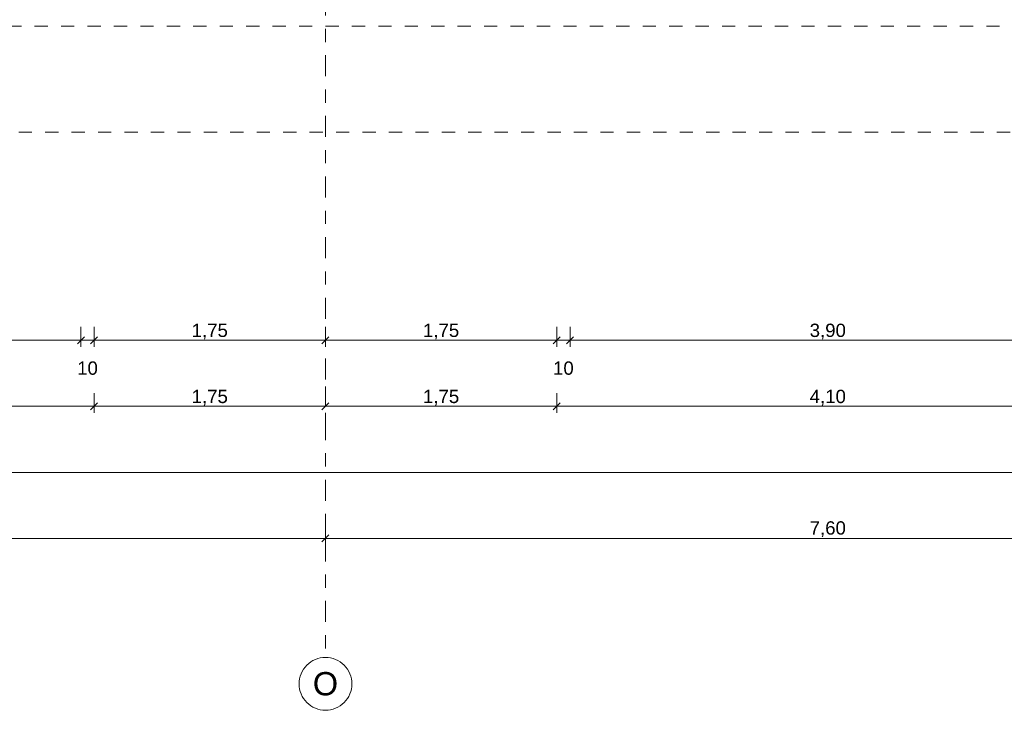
# Model space of a CAD drawing. Header units: metres. Extents: x -273 to 6, y -183 to 13.
# Tile 119 of 256: x -116.93 to -109.49, y -46.57 to -41.35. Entities that reach past the tile are written whole.
import ezdxf

# ---------------------------------------------------------------- set-up
doc = ezdxf.new("R2010")
doc.units = ezdxf.units.M
doc.header["$LTSCALE"] = 0.05
doc.header["$PDMODE"] = 1
doc.header["$PDSIZE"] = -2
doc.linetypes.add('ISO-03 Gestrichelt mit Abstand-3', pattern=[1.524, 0.6096, -0.9144])
doc.linetypes.add('Linienart-53', pattern=[5.291531, 3.175, -1.058062, 0.352704, -0.705764])
doc.layers.get('0').update_dxf_attribs({"lineweight": 25})
doc.layers.add('70 -71 Achsen- 1 Gebäudeachsen', color=7, linetype='Linienart-53', lineweight=18)
doc.layers.add('Keine', color=7, linetype='Continuous', lineweight=9)
doc.layers.add('70 -72 Beschriftung- 1 Beschriftung allgemein', color=7, linetype='Continuous', lineweight=9, true_color=0xff6633)
doc.layers.add('70 -76 Bemaßung- 2 Allgemein', color=7, linetype='Continuous', lineweight=5, true_color=0x6666cc)
doc.styles.add('Arial', font='arial.ttf')
doc.dimstyles.new('k+k_klein', dxfattribs={"dimtxt": 0.100689, "dimasz": 0.05302, "dimexe": 0.05, "dimexo": 0.15, "dimgap": 0.005, "dimtad": 1, "dimdec": 3, "dimtxsty": 'Arial', "dimblk": 'VW_SLASH-2', "dimblk1": 'VW_SLASH-2', "dimblk2": 'VW_SLASH-2', "dimcen": 0, "dimdle": 0.025, "dimadec": 3, "dimazin": 0, "dimtfac": 0.75, "dimtdec": 3, "dimtix": 1, "dimtmove": 0, "dimatfit": 0, "dimldrblk": 'VW_FILLEDARROW', "dimfxl": 0.1, "dimfxlon": 1, "dimfrac": 2, "dimtolj": 1, "dimarcsym": 0})

# ---------------------------------------------------------------- blocks, each defined once
blk = doc.blocks.new('_Achsen (3D)')
at = {"layer": '70 -71 Achsen- 1 Gebäudeachsen', "transparency": 33554687}
blk.add_line((-114.621, 3.8), (-114.621, -46.172), dxfattribs=at)
at = {"color": 255, "transparency": 33554687}
blk.add_wipeout([(-114.621, -46.172), (-114.6014, -46.173), (-114.582, -46.1759), (-114.5629, -46.1807), (-114.5445, -46.1873), (-114.5267, -46.1957), (-114.5099, -46.2057), (-114.4941, -46.2174), (-114.4796, -46.2306), (-114.4664, -46.2452), (-114.4547, -46.2609), (-114.4446, -46.2778), (-114.4362, -46.2955), (-114.4296, -46.314), (-114.4248, -46.333), (-114.422, -46.3524), (-114.421, -46.372), (-114.422, -46.3916), (-114.4248, -46.4111), (-114.4296, -46.4301), (-114.4362, -46.4486), (-114.4446, -46.4663), (-114.4547, -46.4832), (-114.4664, -46.4989), (-114.4796, -46.5135), (-114.4941, -46.5266), (-114.5099, -46.5383), (-114.5267, -46.5484), (-114.5445, -46.5568), (-114.5629, -46.5634), (-114.582, -46.5682), (-114.6014, -46.5711), (-114.621, -46.572), (-114.6406, -46.5711), (-114.66, -46.5682), (-114.6791, -46.5634), (-114.6975, -46.5568), (-114.7153, -46.5484), (-114.7321, -46.5383), (-114.7479, -46.5266), (-114.7624, -46.5135), (-114.7756, -46.4989), (-114.7873, -46.4832), (-114.7974, -46.4663), (-114.8058, -46.4486), (-114.8124, -46.4301), (-114.8172, -46.4111), (-114.82, -46.3916), (-114.821, -46.372), (-114.82, -46.3524), (-114.8172, -46.333), (-114.8124, -46.314), (-114.8058, -46.2955), (-114.7974, -46.2778), (-114.7873, -46.2609), (-114.7756, -46.2452), (-114.7624, -46.2306), (-114.7479, -46.2174), (-114.7321, -46.2057), (-114.7153, -46.1957), (-114.6975, -46.1873), (-114.6791, -46.1807), (-114.66, -46.1759), (-114.6406, -46.173)], dxfattribs=at).dxf.layer = 'Keine'
at = {"layer": 'Keine', "transparency": 33554687, "flags": 128}
blk.add_lwpolyline([(-114.621, -46.172), (-114.6014, -46.173), (-114.582, -46.1759), (-114.5629, -46.1807), (-114.5445, -46.1873), (-114.5267, -46.1957), (-114.5099, -46.2057), (-114.4941, -46.2174), (-114.4796, -46.2306), (-114.4664, -46.2452), (-114.4547, -46.2609), (-114.4446, -46.2778), (-114.4362, -46.2955), (-114.4296, -46.314), (-114.4248, -46.333), (-114.422, -46.3524), (-114.421, -46.372), (-114.422, -46.3916), (-114.4248, -46.4111), (-114.4296, -46.4301), (-114.4362, -46.4486), (-114.4446, -46.4663), (-114.4547, -46.4832), (-114.4664, -46.4989), (-114.4796, -46.5135), (-114.4941, -46.5266), (-114.5099, -46.5383), (-114.5267, -46.5484), (-114.5445, -46.5568), (-114.5629, -46.5634), (-114.582, -46.5682), (-114.6014, -46.5711), (-114.621, -46.572), (-114.6406, -46.5711), (-114.66, -46.5682), (-114.6791, -46.5634), (-114.6975, -46.5568), (-114.7153, -46.5484), (-114.7321, -46.5383), (-114.7479, -46.5266), (-114.7624, -46.5135), (-114.7756, -46.4989), (-114.7873, -46.4832), (-114.7974, -46.4663), (-114.8058, -46.4486), (-114.8124, -46.4301), (-114.8172, -46.4111), (-114.82, -46.3916), (-114.821, -46.372), (-114.82, -46.3524), (-114.8172, -46.333), (-114.8124, -46.314), (-114.8058, -46.2955), (-114.7974, -46.2778), (-114.7873, -46.2609), (-114.7756, -46.2452), (-114.7624, -46.2306), (-114.7479, -46.2174), (-114.7321, -46.2057), (-114.7153, -46.1957), (-114.6975, -46.1873), (-114.6791, -46.1807), (-114.66, -46.1759), (-114.6406, -46.173)], close=True, dxfattribs=at)
at = {"layer": 'Keine', "transparency": 33554687, "insert": (-114.621, -46.372), "char_height": 0.1762, "attachment_point": 5, "line_spacing_factor": 0.970891, "style": 'Arial'}
blk.add_mtext('O', dxfattribs=at)
blk = doc.blocks.new('Gruppe-2490')
at = {"layer": 'Keine', "color": 7, "linetype": 'ISO-03 Gestrichelt mit Abstand-3', "lineweight": 9, "flags": 128}
blk.add_lwpolyline([(-106.641, -41.397), (-106.641, -42.197), (-142.131, -42.197), (-142.131, -41.397)], close=True, dxfattribs=at)
blk.add_lwpolyline([(-106.641, -41.397), (-106.641, -42.197), (-142.131, -42.197), (-142.131, -41.397)], close=True, dxfattribs=at)
blk = doc.blocks.new('_FU_2D LP5 (2D)')
at = {"layer": '70 -72 Beschriftung- 1 Beschriftung allgemein', "color": 7}
blk.add_blockref('Gruppe-2490', (0, 0), dxfattribs=at)
blk = doc.blocks.new('VW_SLASH-2')
at = {"color": 0, "linetype": 'ByBlock', "lineweight": -2, "transparency": 16777216}
blk.add_line((0.47, 0), (-1, 0), dxfattribs=at)
at = {"color": 0, "lineweight": 5, "transparency": 16777216, "flags": 128}
blk.add_lwpolyline([(0.5, 0.5), (-0.5, -0.5)], dxfattribs=at)
blk = doc.blocks.new('*D2824')
at = {"layer": '70 -76 Bemaßung- 2 Allgemein', "color": 0, "lineweight": -2}
for p, q in [((-122.221, -45.172), (-122.221, -45.322)), ((-114.621, -45.172), (-114.621, -45.322)), ((-114.674, -45.272), (-122.168, -45.272))]:
    blk.add_line(p, q, dxfattribs=at)
at = {"layer": 'Defpoints', "color": 0}
for p in [(-122.221, -42.294), (-114.621, -42.294), (-122.221, -45.272)]:
    blk.add_point(p, dxfattribs=at)
at = {"layer": '70 -76 Bemaßung- 2 Allgemein', "color": 0, "lineweight": -2, "xscale": 0.05302001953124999, "yscale": 0.05302001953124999, "zscale": 0.05302001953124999, "rotation": 180}
blk.add_blockref('VW_SLASH-2', (-122.221, -45.272), dxfattribs=at)
at = {"layer": '70 -76 Bemaßung- 2 Allgemein', "color": 0, "lineweight": -2, "xscale": 0.05302001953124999, "yscale": 0.05302001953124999, "zscale": 0.05302001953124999}
blk.add_blockref('VW_SLASH-2', (-114.621, -45.272), dxfattribs=at)
at = {"layer": '70 -76 Bemaßung- 2 Allgemein', "color": 0, "insert": (-118.421, -45.2016), "char_height": 0.10069, "attachment_point": 5, "style": 'Arial'}
blk.add_mtext('\\A1;7,60', dxfattribs=at)
blk = doc.blocks.new('VW_FILLEDARROW')
at = {"linetype": 'Continuous', "lineweight": 0, "transparency": 16777216}
blk.add_hatch(color=0, dxfattribs=at).paths.add_polyline_path([(-2.83, 0.76), (0, 0), (-2.83, -0.76)])
at = {"color": 0, "lineweight": 5, "transparency": 16777216, "flags": 128}
blk.add_lwpolyline([(-2.83, 0.76), (0, 0), (-2.83, -0.76)], close=True, dxfattribs=at)
blk = doc.blocks.new('*D2825')
at = {"layer": '70 -76 Bemaßung- 2 Allgemein', "color": 0, "lineweight": -2}
for p, q in [((-114.621, -45.172), (-114.621, -45.322)), ((-107.021, -45.172), (-107.021, -45.322)), ((-107.074, -45.272), (-114.568, -45.272))]:
    blk.add_line(p, q, dxfattribs=at)
at = {"layer": 'Defpoints', "color": 0}
for p in [(-114.621, -42.294), (-107.021, -42.294), (-114.621, -45.272)]:
    blk.add_point(p, dxfattribs=at)
at = {"layer": '70 -76 Bemaßung- 2 Allgemein', "color": 0, "lineweight": -2, "xscale": 0.05302001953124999, "yscale": 0.05302001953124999, "zscale": 0.05302001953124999, "rotation": 180}
blk.add_blockref('VW_SLASH-2', (-114.621, -45.272), dxfattribs=at)
at = {"layer": '70 -76 Bemaßung- 2 Allgemein', "color": 0, "lineweight": -2, "xscale": 0.05302001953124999, "yscale": 0.05302001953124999, "zscale": 0.05302001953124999}
blk.add_blockref('VW_SLASH-2', (-107.021, -45.272), dxfattribs=at)
at = {"layer": '70 -76 Bemaßung- 2 Allgemein', "color": 0, "insert": (-110.821, -45.2016), "char_height": 0.10069, "attachment_point": 5, "style": 'Arial'}
blk.add_mtext('\\A1;7,60', dxfattribs=at)
blk = doc.blocks.new('*D2870')
at = {"layer": '70 -76 Bemaßung- 2 Allgemein', "color": 0, "lineweight": -2}
for p, q in [((-175.421, -44.672), (-175.421, -44.822)), ((-98.821, -44.672), (-98.821, -44.822)), ((-98.874, -44.772), (-175.368, -44.772))]:
    blk.add_line(p, q, dxfattribs=at)
at = {"layer": 'Defpoints', "color": 0}
for p in [(-175.421, -38.672), (-98.821, -40.047), (-175.421, -44.772)]:
    blk.add_point(p, dxfattribs=at)
at = {"layer": '70 -76 Bemaßung- 2 Allgemein', "color": 0, "lineweight": -2, "xscale": 0.05302001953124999, "yscale": 0.05302001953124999, "zscale": 0.05302001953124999, "rotation": 180}
blk.add_blockref('VW_SLASH-2', (-175.421, -44.772), dxfattribs=at)
at = {"layer": '70 -76 Bemaßung- 2 Allgemein', "color": 0, "lineweight": -2, "xscale": 0.05302001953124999, "yscale": 0.05302001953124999, "zscale": 0.05302001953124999}
blk.add_blockref('VW_SLASH-2', (-98.821, -44.772), dxfattribs=at)
at = {"layer": '70 -76 Bemaßung- 2 Allgemein', "color": 0, "insert": (-137.121, -44.7066), "char_height": 0.10069, "attachment_point": 5, "style": 'Arial'}
blk.add_mtext('\\A1;76,60', dxfattribs=at)
blk = doc.blocks.new('*D2906')
at = {"layer": '70 -76 Bemaßung- 2 Allgemein', "color": 0, "lineweight": -2}
for p, q in [((-120.471, -44.172), (-120.471, -44.322)), ((-116.371, -44.172), (-116.371, -44.322)), ((-116.424, -44.272), (-120.418, -44.272))]:
    blk.add_line(p, q, dxfattribs=at)
at = {"layer": 'Defpoints', "color": 0}
for p in [(-120.471, -39.347), (-116.371, -39.347), (-120.471, -44.272)]:
    blk.add_point(p, dxfattribs=at)
at = {"layer": '70 -76 Bemaßung- 2 Allgemein', "color": 0, "lineweight": -2, "xscale": 0.05302001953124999, "yscale": 0.05302001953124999, "zscale": 0.05302001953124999, "rotation": 180}
blk.add_blockref('VW_SLASH-2', (-120.471, -44.272), dxfattribs=at)
at = {"layer": '70 -76 Bemaßung- 2 Allgemein', "color": 0, "lineweight": -2, "xscale": 0.05302001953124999, "yscale": 0.05302001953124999, "zscale": 0.05302001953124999}
blk.add_blockref('VW_SLASH-2', (-116.371, -44.272), dxfattribs=at)
at = {"layer": '70 -76 Bemaßung- 2 Allgemein', "color": 0, "insert": (-118.421, -44.2066), "char_height": 0.10069, "attachment_point": 5, "style": 'Arial'}
blk.add_mtext('\\A1;4,10', dxfattribs=at)
blk = doc.blocks.new('*D2907')
at = {"layer": '70 -76 Bemaßung- 2 Allgemein', "color": 0, "lineweight": -2}
for p, q in [((-114.621, -44.122), (-114.621, -44.222)), ((-116.371, -44.172), (-116.371, -44.322)), ((-114.674, -44.272), (-116.318, -44.272))]:
    blk.add_line(p, q, dxfattribs=at)
at = {"layer": 'Defpoints', "color": 0}
for p in [(-116.371, -39.347), (-116.371, -44.272), (-114.621, -44.272)]:
    blk.add_point(p, dxfattribs=at)
at = {"layer": '70 -76 Bemaßung- 2 Allgemein', "color": 0, "lineweight": -2, "xscale": 0.05302001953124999, "yscale": 0.05302001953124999, "zscale": 0.05302001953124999, "rotation": 180}
blk.add_blockref('VW_SLASH-2', (-116.371, -44.272), dxfattribs=at)
at = {"layer": '70 -76 Bemaßung- 2 Allgemein', "color": 0, "lineweight": -2, "xscale": 0.05302001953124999, "yscale": 0.05302001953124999, "zscale": 0.05302001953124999}
blk.add_blockref('VW_SLASH-2', (-114.621, -44.272), dxfattribs=at)
at = {"layer": '70 -76 Bemaßung- 2 Allgemein', "color": 0, "insert": (-115.496, -44.2066), "char_height": 0.10069, "attachment_point": 5, "style": 'Arial'}
blk.add_mtext('\\A1;1,75', dxfattribs=at)
blk = doc.blocks.new('*D2908')
at = {"layer": '70 -76 Bemaßung- 2 Allgemein', "color": 0, "lineweight": -2}
for p, q in [((-112.871, -44.172), (-112.871, -44.322)), ((-112.924, -44.272), (-114.568, -44.272)), ((-114.621, -44.422), (-114.621, -44.322))]:
    blk.add_line(p, q, dxfattribs=at)
at = {"layer": 'Defpoints', "color": 0}
for p in [(-112.871, -39.347), (-114.621, -44.272), (-114.621, -44.272)]:
    blk.add_point(p, dxfattribs=at)
at = {"layer": '70 -76 Bemaßung- 2 Allgemein', "color": 0, "lineweight": -2, "xscale": 0.05302001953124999, "yscale": 0.05302001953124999, "zscale": 0.05302001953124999, "rotation": 180}
blk.add_blockref('VW_SLASH-2', (-114.621, -44.272), dxfattribs=at)
at = {"layer": '70 -76 Bemaßung- 2 Allgemein', "color": 0, "lineweight": -2, "xscale": 0.05302001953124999, "yscale": 0.05302001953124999, "zscale": 0.05302001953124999}
blk.add_blockref('VW_SLASH-2', (-112.871, -44.272), dxfattribs=at)
at = {"layer": '70 -76 Bemaßung- 2 Allgemein', "color": 0, "insert": (-113.746, -44.2066), "char_height": 0.10069, "attachment_point": 5, "style": 'Arial'}
blk.add_mtext('\\A1;1,75', dxfattribs=at)
blk = doc.blocks.new('*D2909')
at = {"layer": '70 -76 Bemaßung- 2 Allgemein', "color": 0, "lineweight": -2}
for p, q in [((-112.871, -44.172), (-112.871, -44.322)), ((-108.771, -44.172), (-108.771, -44.322)), ((-108.824, -44.272), (-112.818, -44.272))]:
    blk.add_line(p, q, dxfattribs=at)
at = {"layer": 'Defpoints', "color": 0}
for p in [(-112.871, -39.347), (-108.771, -39.347), (-112.871, -44.272)]:
    blk.add_point(p, dxfattribs=at)
at = {"layer": '70 -76 Bemaßung- 2 Allgemein', "color": 0, "lineweight": -2, "xscale": 0.05302001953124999, "yscale": 0.05302001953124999, "zscale": 0.05302001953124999, "rotation": 180}
blk.add_blockref('VW_SLASH-2', (-112.871, -44.272), dxfattribs=at)
at = {"layer": '70 -76 Bemaßung- 2 Allgemein', "color": 0, "lineweight": -2, "xscale": 0.05302001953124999, "yscale": 0.05302001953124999, "zscale": 0.05302001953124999}
blk.add_blockref('VW_SLASH-2', (-108.771, -44.272), dxfattribs=at)
at = {"layer": '70 -76 Bemaßung- 2 Allgemein', "color": 0, "insert": (-110.821, -44.2066), "char_height": 0.10069, "attachment_point": 5, "style": 'Arial'}
blk.add_mtext('\\A1;4,10', dxfattribs=at)
blk = doc.blocks.new('*D3098')
at = {"layer": '70 -76 Bemaßung- 2 Allgemein', "color": 0, "lineweight": -2}
for p, q in [((-120.371, -43.672), (-120.371, -43.822)), ((-116.471, -43.672), (-116.471, -43.822)), ((-116.524, -43.772), (-120.318, -43.772))]:
    blk.add_line(p, q, dxfattribs=at)
at = {"layer": 'Defpoints', "color": 0}
for p in [(-120.371, -41.297), (-116.471, -41.297), (-120.371, -43.772)]:
    blk.add_point(p, dxfattribs=at)
at = {"layer": '70 -76 Bemaßung- 2 Allgemein', "color": 0, "lineweight": -2, "xscale": 0.05302001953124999, "yscale": 0.05302001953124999, "zscale": 0.05302001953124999, "rotation": 180}
blk.add_blockref('VW_SLASH-2', (-120.371, -43.772), dxfattribs=at)
at = {"layer": '70 -76 Bemaßung- 2 Allgemein', "color": 0, "lineweight": -2, "xscale": 0.05302001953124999, "yscale": 0.05302001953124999, "zscale": 0.05302001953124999}
blk.add_blockref('VW_SLASH-2', (-116.471, -43.772), dxfattribs=at)
at = {"layer": '70 -76 Bemaßung- 2 Allgemein', "color": 0, "insert": (-118.421, -43.7066), "char_height": 0.10069, "attachment_point": 5, "style": 'Arial'}
blk.add_mtext('\\A1;3,90', dxfattribs=at)
blk = doc.blocks.new('*D3099')
at = {"layer": '70 -76 Bemaßung- 2 Allgemein', "color": 0, "lineweight": -2}
for p, q in [((-116.471, -43.672), (-116.471, -43.822)), ((-116.371, -43.672), (-116.371, -43.822)), ((-116.524, -43.772), (-116.577, -43.772)), ((-116.371, -43.772), (-116.471, -43.772)), ((-116.318, -43.772), (-116.265, -43.772))]:
    blk.add_line(p, q, dxfattribs=at)
at = {"layer": 'Defpoints', "color": 0}
for p in [(-116.371, -41.197), (-116.471, -41.297), (-116.471, -43.772)]:
    blk.add_point(p, dxfattribs=at)
at = {"layer": '70 -76 Bemaßung- 2 Allgemein', "color": 0, "lineweight": -2, "xscale": 0.05302001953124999, "yscale": 0.05302001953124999, "zscale": 0.05302001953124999}
blk.add_blockref('VW_SLASH-2', (-116.471, -43.772), dxfattribs=at)
at = {"layer": '70 -76 Bemaßung- 2 Allgemein', "color": 0, "lineweight": -2, "xscale": 0.05302001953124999, "yscale": 0.05302001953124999, "zscale": 0.05302001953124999, "rotation": 180}
blk.add_blockref('VW_SLASH-2', (-116.371, -43.772), dxfattribs=at)
at = {"layer": '70 -76 Bemaßung- 2 Allgemein', "color": 0, "insert": (-116.421, -43.9837), "char_height": 0.10069, "attachment_point": 5, "style": 'Arial'}
blk.add_mtext('\\A1;10', dxfattribs=at)
blk = doc.blocks.new('*D3100')
at = {"layer": '70 -76 Bemaßung- 2 Allgemein', "color": 0, "lineweight": -2}
for p, q in [((-116.371, -43.672), (-116.371, -43.822)), ((-114.621, -43.672), (-114.621, -43.822)), ((-114.674, -43.772), (-116.318, -43.772))]:
    blk.add_line(p, q, dxfattribs=at)
at = {"layer": 'Defpoints', "color": 0}
for p in [(-116.371, -41.197), (-114.621, -41.197), (-116.371, -43.772)]:
    blk.add_point(p, dxfattribs=at)
at = {"layer": '70 -76 Bemaßung- 2 Allgemein', "color": 0, "lineweight": -2, "xscale": 0.05302001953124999, "yscale": 0.05302001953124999, "zscale": 0.05302001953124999, "rotation": 180}
blk.add_blockref('VW_SLASH-2', (-116.371, -43.772), dxfattribs=at)
at = {"layer": '70 -76 Bemaßung- 2 Allgemein', "color": 0, "lineweight": -2, "xscale": 0.05302001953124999, "yscale": 0.05302001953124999, "zscale": 0.05302001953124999}
blk.add_blockref('VW_SLASH-2', (-114.621, -43.772), dxfattribs=at)
at = {"layer": '70 -76 Bemaßung- 2 Allgemein', "color": 0, "insert": (-115.496, -43.7066), "char_height": 0.10069, "attachment_point": 5, "style": 'Arial'}
blk.add_mtext('\\A1;1,75', dxfattribs=at)
blk = doc.blocks.new('*D3101')
at = {"layer": '70 -76 Bemaßung- 2 Allgemein', "color": 0, "lineweight": -2}
for p, q in [((-114.621, -43.672), (-114.621, -43.822)), ((-112.871, -43.672), (-112.871, -43.822)), ((-112.924, -43.772), (-114.568, -43.772))]:
    blk.add_line(p, q, dxfattribs=at)
at = {"layer": 'Defpoints', "color": 0}
for p in [(-114.621, -41.197), (-112.871, -41.197), (-114.621, -43.772)]:
    blk.add_point(p, dxfattribs=at)
at = {"layer": '70 -76 Bemaßung- 2 Allgemein', "color": 0, "lineweight": -2, "xscale": 0.05302001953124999, "yscale": 0.05302001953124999, "zscale": 0.05302001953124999, "rotation": 180}
blk.add_blockref('VW_SLASH-2', (-114.621, -43.772), dxfattribs=at)
at = {"layer": '70 -76 Bemaßung- 2 Allgemein', "color": 0, "lineweight": -2, "xscale": 0.05302001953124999, "yscale": 0.05302001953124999, "zscale": 0.05302001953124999}
blk.add_blockref('VW_SLASH-2', (-112.871, -43.772), dxfattribs=at)
at = {"layer": '70 -76 Bemaßung- 2 Allgemein', "color": 0, "insert": (-113.746, -43.7066), "char_height": 0.10069, "attachment_point": 5, "style": 'Arial'}
blk.add_mtext('\\A1;1,75', dxfattribs=at)
blk = doc.blocks.new('*D3102')
at = {"layer": '70 -76 Bemaßung- 2 Allgemein', "color": 0, "lineweight": -2}
for p, q in [((-112.871, -43.672), (-112.871, -43.822)), ((-112.771, -43.672), (-112.771, -43.822)), ((-112.924, -43.772), (-112.977, -43.772)), ((-112.771, -43.772), (-112.871, -43.772)), ((-112.718, -43.772), (-112.665, -43.772))]:
    blk.add_line(p, q, dxfattribs=at)
at = {"layer": 'Defpoints', "color": 0}
for p in [(-112.871, -41.197), (-112.771, -41.297), (-112.871, -43.772)]:
    blk.add_point(p, dxfattribs=at)
at = {"layer": '70 -76 Bemaßung- 2 Allgemein', "color": 0, "lineweight": -2, "xscale": 0.05302001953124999, "yscale": 0.05302001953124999, "zscale": 0.05302001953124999}
blk.add_blockref('VW_SLASH-2', (-112.871, -43.772), dxfattribs=at)
at = {"layer": '70 -76 Bemaßung- 2 Allgemein', "color": 0, "lineweight": -2, "xscale": 0.05302001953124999, "yscale": 0.05302001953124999, "zscale": 0.05302001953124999, "rotation": 180}
blk.add_blockref('VW_SLASH-2', (-112.771, -43.772), dxfattribs=at)
at = {"layer": '70 -76 Bemaßung- 2 Allgemein', "color": 0, "insert": (-112.821, -43.9837), "char_height": 0.10069, "attachment_point": 5, "style": 'Arial'}
blk.add_mtext('\\A1;10', dxfattribs=at)
blk = doc.blocks.new('*D3103')
at = {"layer": '70 -76 Bemaßung- 2 Allgemein', "color": 0, "lineweight": -2}
for p, q in [((-112.771, -43.672), (-112.771, -43.822)), ((-108.871, -43.672), (-108.871, -43.822)), ((-108.924, -43.772), (-112.718, -43.772))]:
    blk.add_line(p, q, dxfattribs=at)
at = {"layer": 'Defpoints', "color": 0}
for p in [(-112.771, -41.297), (-108.871, -41.297), (-112.771, -43.772)]:
    blk.add_point(p, dxfattribs=at)
at = {"layer": '70 -76 Bemaßung- 2 Allgemein', "color": 0, "lineweight": -2, "xscale": 0.05302001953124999, "yscale": 0.05302001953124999, "zscale": 0.05302001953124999, "rotation": 180}
blk.add_blockref('VW_SLASH-2', (-112.771, -43.772), dxfattribs=at)
at = {"layer": '70 -76 Bemaßung- 2 Allgemein', "color": 0, "lineweight": -2, "xscale": 0.05302001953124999, "yscale": 0.05302001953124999, "zscale": 0.05302001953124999}
blk.add_blockref('VW_SLASH-2', (-108.871, -43.772), dxfattribs=at)
at = {"layer": '70 -76 Bemaßung- 2 Allgemein', "color": 0, "insert": (-110.821, -43.7066), "char_height": 0.10069, "attachment_point": 5, "style": 'Arial'}
blk.add_mtext('\\A1;3,90', dxfattribs=at)
blk = doc.blocks.new('Gruppe-2780')
at = {"layer": '70 -76 Bemaßung- 2 Allgemein'}
for p1, p2, picture, middle in [((-114.62099996, -42.29404198), (-122.22099996, -42.29404198), '*D2824', (-118.42099996, -45.20157844)), ((-107.02099996, -42.29404198), (-114.62099996, -42.29404198), '*D2825', (-110.82099996, -45.20157844))]:
    dim = blk.add_aligned_dim(p1=p1, p2=p2, distance=2.978, text='7,60', dimstyle='k+k_klein', override={"dimtxt": 0.100689, "dimgap": 0.01, "dimdec": 8, "dimpost": '<>', "dimtxsty": 'Arial', "dimtmove": 2}, dxfattribs=at)
    dim.commit()
    dim.dimension.update_dxf_attribs({"geometry": picture, "text_midpoint": middle})
blk = doc.blocks.new('Gruppe-2785')
at = {"layer": '70 -76 Bemaßung- 2 Allgemein'}
dim = blk.add_linear_dim(base=(-175.42099996, -44.77204198), p1=(-98.82099996, -40.04704198), p2=(-175.42099996, -38.67204198), text='76,60', dimstyle='k+k_klein', override={"dimtxt": 0.100689, "dimgap": 0.005, "dimdec": 8, "dimpost": '<>', "dimtxsty": 'Arial', "dimtmove": 2}, dxfattribs=at)
dim.commit()
dim.dimension.update_dxf_attribs({"geometry": '*D2870', "text_midpoint": (-137.12099996, -44.70657844)})
blk = doc.blocks.new('Gruppe-2787')
at = {"layer": '70 -76 Bemaßung- 2 Allgemein'}
for base, p1, p2, text, picture, middle in [((-120.47099996, -44.27204198), (-116.37099996, -39.34704198), (-120.47099996, -39.34704198), '4,10', '*D2906', (-118.42099996, -44.20657844)), ((-116.37099996, -44.27204198), (-114.62099996, -44.27204198), (-116.37099996, -39.34704198), '1,75', '*D2907', (-115.49599996, -44.20657844)), ((-114.62099996, -44.27204198), (-112.87099996, -39.34704198), (-114.62099996, -44.27204198), '1,75', '*D2908', (-113.74599996, -44.20657844)), ((-112.87099996, -44.27204198), (-108.77099996, -39.34704198), (-112.87099996, -39.34704198), '4,10', '*D2909', (-110.82099996, -44.20657844))]:
    dim = blk.add_linear_dim(base=base, p1=p1, p2=p2, text=text, dimstyle='k+k_klein', override={"dimtxt": 0.100689, "dimgap": 0.005, "dimdec": 8, "dimpost": '<>', "dimtxsty": 'Arial', "dimtmove": 2}, dxfattribs=at)
    dim.commit()
    dim.dimension.update_dxf_attribs({"geometry": picture, "text_midpoint": middle})
blk = doc.blocks.new('Gruppe-2791')
at = {"layer": '70 -76 Bemaßung- 2 Allgemein'}
for base, p1, p2, text, override, picture, middle in [((-116.47099996, -43.77204198), (-116.37099996, -41.19704198), (-116.47099996, -41.29704198), '10', {"dimtxt": 0.100689, "dimgap": 0.005, "dimdec": 8, "dimpost": '<>', "dimtxsty": 'Arial', "dimtix": 0, "dimtmove": 2}, '*D3099', (-116.42099996, -43.98374666)), ((-116.37099996, -43.77204198), (-114.62099996, -41.19704198), (-116.37099996, -41.19704198), '1,75', {"dimtxt": 0.100689, "dimgap": 0.005, "dimdec": 8, "dimpost": '<>', "dimtxsty": 'Arial', "dimtmove": 2}, '*D3100', (-115.49599996, -43.70657844)), ((-114.62099996, -43.77204198), (-112.87099996, -41.19704198), (-114.62099996, -41.19704198), '1,75', {"dimtxt": 0.100689, "dimgap": 0.005, "dimdec": 8, "dimpost": '<>', "dimtxsty": 'Arial', "dimtmove": 2}, '*D3101', (-113.74599996, -43.70657844)), ((-112.87099996, -43.77204198), (-112.77099996, -41.29704198), (-112.87099996, -41.19704198), '10', {"dimtxt": 0.100689, "dimgap": 0.005, "dimdec": 8, "dimpost": '<>', "dimtxsty": 'Arial', "dimtix": 0, "dimtmove": 2}, '*D3102', (-112.82099996, -43.98374666)), ((-120.37099996, -43.77204198), (-116.47099996, -41.29704198), (-120.37099996, -41.29704198), '3,90', {"dimtxt": 0.100689, "dimgap": 0.005, "dimdec": 8, "dimpost": '<>', "dimtxsty": 'Arial', "dimtmove": 2}, '*D3098', (-118.42099996, -43.70657844)), ((-112.77099996, -43.77204198), (-108.87099996, -41.29704198), (-112.77099996, -41.29704198), '3,90', {"dimtxt": 0.100689, "dimgap": 0.005, "dimdec": 8, "dimpost": '<>', "dimtxsty": 'Arial', "dimtmove": 2}, '*D3103', (-110.82099996, -43.70657844))]:
    dim = blk.add_linear_dim(base=base, p1=p1, p2=p2, text=text, dimstyle='k+k_klein', override=override, dxfattribs=at)
    dim.commit()
    dim.dimension.update_dxf_attribs({"geometry": picture, "text_midpoint": middle})
blk = doc.blocks.new('_FU_2D Bemaßung_ Beschriftung (3D)')
at = {"layer": '70 -76 Bemaßung- 2 Allgemein'}
for name in ['Gruppe-2787', 'Gruppe-2785', 'Gruppe-2791', 'Gruppe-2780']:
    blk.add_blockref(name, (0, 0), dxfattribs=at)

msp = doc.modelspace()

# ---------------------------------------------------------------- block references
at = {"layer": 'Keine', "color": 1}
msp.add_blockref('_Achsen (3D)', (0, 0), dxfattribs=at)

# ---------------------------------------------------------------- next in the draw order: block references
msp.add_blockref('_FU_2D LP5 (2D)', (0, 0), dxfattribs=at)

# ---------------------------------------------------------------- next in the draw order: block references
msp.add_blockref('_FU_2D Bemaßung_ Beschriftung (3D)', (0, 0), dxfattribs=at)

doc.saveas('drawing.dxf')
